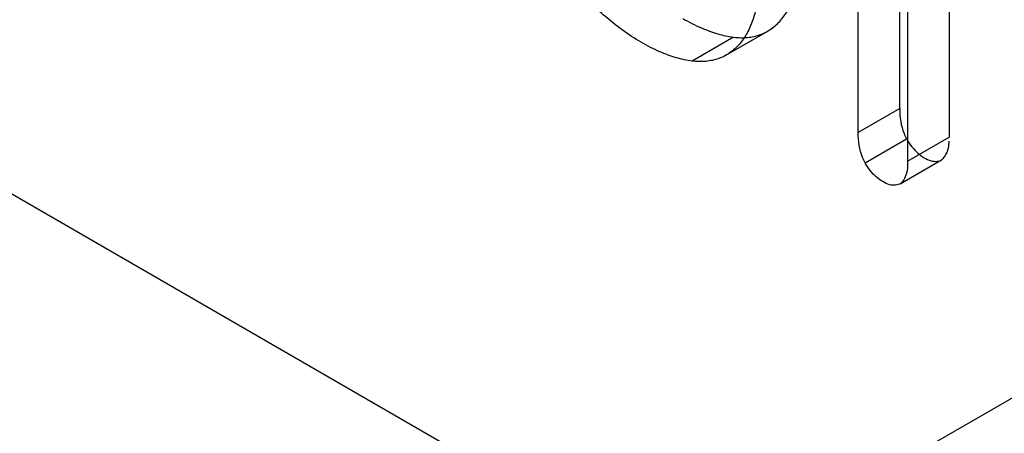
# Model space of a CAD drawing. Header units: millimetres. Extents: x 60 to 337, y 43 to 512.
# Tile 20 of 73: x 114.05 to 117.41, y 295.38 to 296.79. Entities that reach past the tile are written whole.
import ezdxf

# ---------------------------------------------------------------- set-up
doc = ezdxf.new("R2010")
doc.units = ezdxf.units.MM
doc.header["$LTSCALE"] = 36.045028
doc.layers.get('0').update_dxf_attribs({"linetype": 'CONTINUOUS'})

msp = doc.modelspace()

# ---------------------------------------------------------------- linework, layer by layer
at = {"color": 7, "linetype": 'CONTINUOUS'}
for p, q in [((103.1485, 287.2493), (121.9575, 298.1086)), ((117.0568, 296.4873), (117.0568, 297.1871)), ((116.9153, 296.4056), (116.9153, 297.1055)), ((117.2252, 297.0899), (117.2252, 296.39)), ((117.0838, 297.0082), (117.0838, 296.295)), ((116.4899, 296.7312), (116.3485, 296.6495)), ((116.4654, 296.6706), (116.6069, 296.7522)), ((117.0568, 296.4873), (116.9153, 296.4056)), ((116.9387, 296.3028), (117.0801, 296.3844)), ((117.0838, 296.3084), (117.2252, 296.39)), ((117.058, 296.231), (117.1994, 296.3126)), ((118.7311, 293.4788), (113.9227, 296.2549))]:
    msp.add_line(p, q, dxfattribs=at)
for points, knots in [([(116.5824, 296.9842), (116.5827, 296.9585), (116.5805, 296.9124), (116.5714, 296.8476), (116.5615, 296.8092), (116.5555, 296.7909)], [0, 0, 0, 0, 0.393, 0.7054, 1, 1, 1, 1]), ([(116.6184, 296.7596), (116.6303, 296.7681), (116.6527, 296.7886), (116.6792, 296.8273), (116.6917, 296.8568), (116.6969, 296.8725)], [0, 0, 0, 0, 0.314669, 0.645162, 1, 1, 1, 1]), ([(116.1746, 296.7138), (116.1521, 296.7264), (116.1106, 296.7539), (116.0518, 296.8004), (116.0161, 296.8343), (115.9986, 296.8523)], [0, 0, 0, 0, 0.343719, 0.664666, 1, 1, 1, 1]), ([(116.316, 296.7954), (116.3365, 296.7832), (116.3757, 296.7636), (116.434, 296.7418), (116.4716, 296.7337), (116.4899, 296.7312)], [0, 0, 0, 0, 0.384001, 0.702814, 1, 1, 1, 1]), ([(116.5555, 296.7909), (116.5503, 296.7752), (116.5378, 296.7456), (116.5113, 296.7069), (116.4889, 296.6864), (116.477, 296.6779)], [0, 0, 0, 0, 0.354838, 0.685331, 1, 1, 1, 1]), ([(116.4899, 296.7312), (116.5055, 296.7293), (116.5363, 296.7285), (116.5805, 296.738), (116.6067, 296.7514), (116.6184, 296.7596)], [0, 0, 0, 0, 0.351549, 0.680717, 1, 1, 1, 1]), ([(116.3485, 296.6495), (116.3302, 296.652), (116.2926, 296.6602), (116.2343, 296.6819), (116.1951, 296.7015), (116.1746, 296.7138)], [0, 0, 0, 0, 0.297186, 0.615999, 1, 1, 1, 1]), ([(116.477, 296.6779), (116.4652, 296.6698), (116.4391, 296.6563), (116.3948, 296.6469), (116.3641, 296.6476), (116.3485, 296.6495)], [0, 0, 0, 0, 0.319283, 0.648451, 1, 1, 1, 1]), ([(117.0568, 296.4873), (117.0568, 296.4585), (117.0617, 296.4222), (117.0769, 296.3902), (117.0801, 296.3844)], [0, 0, 0, 0, 0.812536, 1, 1, 1, 1]), ([(116.9387, 296.3028), (116.9355, 296.3086), (116.9202, 296.3406), (116.9153, 296.3769), (116.9153, 296.4056)], [0, 0, 0, 0, 0.187464, 1, 1, 1, 1]), ([(117.0807, 296.3829), (117.0859, 296.3736), (117.0974, 296.357), (117.1174, 296.3357), (117.1322, 296.3243), (117.1401, 296.32)], [0, 0, 0, 0, 0.365272, 0.689742, 1, 1, 1, 1]), ([(117.2016, 296.3139), (117.2069, 296.3186), (117.2162, 296.3309), (117.2235, 296.3528), (117.2257, 296.3688), (117.2252, 296.3767)], [0, 0, 0, 0, 0.309049, 0.654826, 1, 1, 1, 1]), ([(117.1401, 296.32), (117.1475, 296.3155), (117.1617, 296.3088), (117.1836, 296.3061), (117.1965, 296.3105), (117.2016, 296.3139)], [0, 0, 0, 0, 0.397785, 0.71612, 1, 1, 1, 1]), ([(116.9987, 296.2384), (116.9908, 296.2427), (116.976, 296.2541), (116.956, 296.2753), (116.9444, 296.2919), (116.9393, 296.3013)], [0, 0, 0, 0, 0.310262, 0.634736, 1, 1, 1, 1]), ([(117.0838, 296.295), (117.0843, 296.2871), (117.0821, 296.2712), (117.0748, 296.2493), (117.0655, 296.237), (117.0602, 296.2323)], [0, 0, 0, 0, 0.345174, 0.690951, 1, 1, 1, 1]), ([(117.0602, 296.2323), (117.0551, 296.2289), (117.0422, 296.2244), (117.0203, 296.2272), (117.0061, 296.2339), (116.9987, 296.2384)], [0, 0, 0, 0, 0.28388, 0.602215, 1, 1, 1, 1])]:
    msp.add_open_spline(points, degree=3, knots=knots, dxfattribs=at)

doc.saveas('drawing.dxf')
